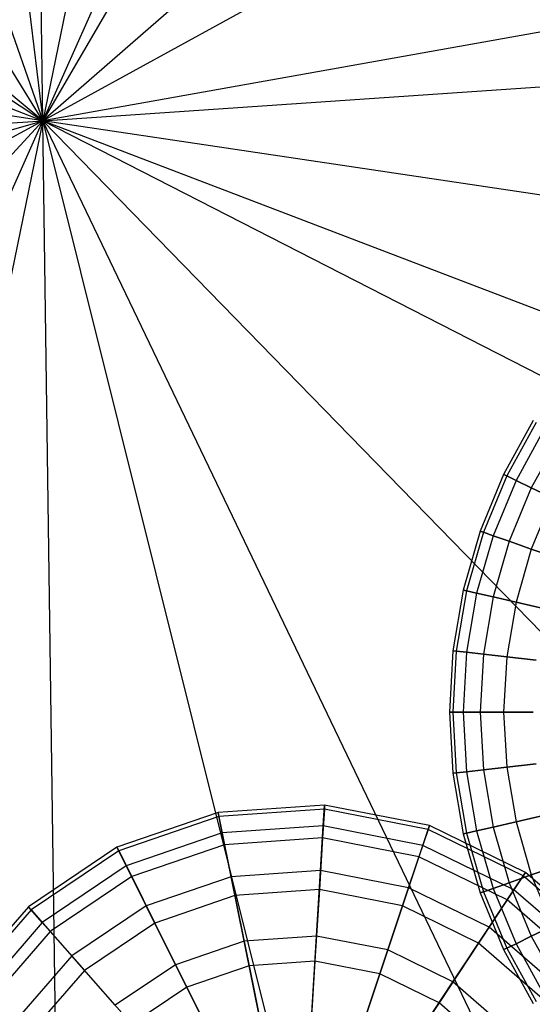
# Model space of a CAD drawing. Extents: x 0.2 to 44.2, y -21.9 to 24.
# Tile 85 of 239: x 21.8 to 29.3, y -12.9 to 1.5. Entities that reach past the tile are written whole.
import ezdxf

# ---------------------------------------------------------------- set-up
doc = ezdxf.new("R2010")
doc.units = 0
doc.header["$LTSCALE"] = 2.54
doc.layers.get('0').update_dxf_attribs({"color": 13, "linetype": 'CONTINUOUS'})

# ---------------------------------------------------------------- blocks, each defined once
blk = doc.blocks.new('KARO-10934_STL')
at = {"color": 0}
for p, q in [((20.152, 16.545, 125.886), (22.186, 0, 125.767)), ((20.152, 16.545, 125.886), (22.186, 0, 125.767)), ((22.186, 0, 125.767), (21.953, 16.668, 125.886)), ((22.186, 0, 125.767), (21.953, 16.668, 125.886)), ((25.542, 16.328, 125.886), (22.186, 0, 125.767)), ((25.542, 16.328, 125.886), (22.186, 0, 125.767)), ((16.643, 15.721, 125.886), (22.186, 0, 125.767)), ((16.643, 15.721, 125.886), (22.186, 0, 125.767)), ((28.973, 15.225, 125.886), (22.186, 0, 125.767)), ((28.973, 15.225, 125.886), (22.186, 0, 125.767)), ((30.58, 14.402, 125.886), (22.186, 0, 125.767)), ((30.58, 14.402, 125.886), (22.186, 0, 125.767)), ((22.186, 0, 125.767), (13.393, 14.162, 125.886)), ((22.186, 0, 125.767), (13.393, 14.162, 125.886)), ((34.739, 10.968, 125.886), (22.186, 0, 125.767)), ((34.739, 10.968, 125.886), (22.186, 0, 125.767)), ((22.186, 0, 125.767), (9.331, 10.613, 125.886)), ((22.186, 0, 125.767), (9.331, 10.613, 125.886)), ((8.259, 9.161, 125.886), (22.186, 0, 125.767)), ((8.259, 9.161, 125.886), (22.186, 0, 125.767)), ((36.803, 8.013, 125.886), (22.186, 0, 125.767)), ((36.803, 8.013, 125.886), (22.186, 0, 125.767)), ((6.615, 5.954, 125.886), (22.186, 0, 125.767)), ((6.615, 5.954, 125.886), (22.186, 0, 125.767)), ((38.596, 2.926, 125.886), (22.186, 0, 125.767)), ((38.596, 2.926, 125.886), (22.186, 0, 125.767)), ((22.186, 0, 125.767), (5.699, 2.467, 125.886)), ((22.186, 0, 125.767), (5.699, 2.467, 125.886)), ((22.186, 0, 125.767), (38.817, 1.135, 125.886)), ((22.186, 0, 125.767), (38.817, 1.135, 125.886)), ((5.554, -1.135, 125.886), (22.186, 0, 125.767)), ((5.554, -1.135, 125.886), (22.186, 0, 125.767)), ((6.187, -4.683, 125.886), (22.186, 0, 125.767)), ((6.187, -4.683, 125.886), (22.186, 0, 125.767)), ((22.186, 0, 125.767), (7.568, -8.013, 125.886)), ((22.186, 0, 125.767), (7.568, -8.013, 125.886)), ((22.186, 0, 125.767), (10.892, -12.261, 125.886)), ((22.186, 0, 125.767), (10.892, -12.261, 125.886)), ((15.398, -15.225, 125.886), (22.186, 0, 125.767)), ((15.398, -15.225, 125.886), (22.186, 0, 125.767)), ((22.186, 0, 125.767), (18.829, -16.328, 125.886)), ((22.186, 0, 125.767), (18.829, -16.328, 125.886)), ((22.418, -16.668, 125.886), (22.186, 0, 125.767)), ((22.186, 0, 125.767), (26.116, -15.76, 125.883)), ((33.817, -11.941, 125.886), (22.186, 0, 125.767)), ((37.021, -7.602, 125.886), (22.186, 0, 125.767)), ((22.418, -16.668, 125.886), (22.186, 0, 125.767)), ((38.672, -2.467, 125.886), (22.186, 0, 125.767)), ((37.756, -5.954, 125.886), (22.186, 0, 125.767)), ((38.672, -2.467, 125.886), (22.186, 0, 125.767)), ((37.021, -7.602, 125.886), (22.186, 0, 125.767)), ((37.756, -5.954, 125.886), (22.186, 0, 125.767)), ((29.395, -15.03, 125.886), (22.186, 0, 125.767)), ((33.817, -11.941, 125.886), (22.186, 0, 125.767)), ((22.186, 0, 125.767), (26.116, -15.76, 125.883)), ((29.395, -15.03, 125.886), (22.186, 0, 125.767))]:
    blk.add_line(p, q, dxfattribs=at)
blk = doc.blocks.new('GRUPUJ_1')
at = {"color": 0}
for p, q in [((29.13, 17.558, 22.596), (28.696, 16.772, 22.596)), ((29.13, 17.558, 22.596), (28.696, 16.772, 22.596)), ((29.172, 17.531, 21.7), (28.741, 16.751, 21.7)), ((29.172, 17.531, 21.7), (28.741, 16.751, 21.7)), ((29.172, 17.531, 23.491), (28.741, 16.751, 23.491)), ((29.172, 17.531, 23.491), (28.741, 16.751, 23.491)), ((29.3, 17.451, 20.815), (28.877, 16.685, 20.815)), ((29.3, 17.451, 20.815), (28.877, 16.685, 20.815)), ((29.3, 17.451, 24.376), (28.877, 16.685, 24.376)), ((29.3, 17.451, 24.376), (28.877, 16.685, 24.376)), ((29.51, 17.319, 19.953), (29.1, 16.578, 19.953)), ((29.51, 17.319, 25.238), (29.1, 16.578, 25.238)), ((29.51, 17.319, 19.953), (29.1, 16.578, 19.953)), ((29.51, 17.319, 25.238), (29.1, 16.578, 25.238)), ((28.696, 16.772, 22.596), (28.352, 15.944, 22.596)), ((28.696, 16.772, 22.596), (28.352, 15.944, 22.596)), ((28.741, 16.751, 21.7), (28.4, 15.927, 21.7)), ((28.741, 16.751, 23.491), (28.4, 15.927, 23.491)), ((28.741, 16.751, 23.491), (28.4, 15.927, 23.491)), ((28.741, 16.751, 21.7), (28.4, 15.927, 21.7)), ((28.741, 16.751, 21.7), (28.696, 16.772, 22.596)), ((28.696, 16.772, 22.596), (28.741, 16.751, 23.491)), ((28.696, 16.772, 22.596), (28.741, 16.751, 23.491)), ((28.741, 16.751, 21.7), (28.696, 16.772, 22.596)), ((28.877, 16.685, 20.815), (28.741, 16.751, 21.7)), ((28.877, 16.685, 20.815), (28.741, 16.751, 21.7)), ((28.741, 16.751, 23.491), (28.877, 16.685, 24.376)), ((28.741, 16.751, 23.491), (28.877, 16.685, 24.376)), ((28.877, 16.685, 20.815), (28.542, 15.877, 20.815)), ((28.877, 16.685, 20.815), (28.542, 15.877, 20.815)), ((28.877, 16.685, 24.376), (28.542, 15.877, 24.376)), ((28.877, 16.685, 24.376), (28.542, 15.877, 24.376)), ((29.1, 16.578, 19.953), (28.776, 15.795, 19.953)), ((29.1, 16.578, 25.238), (28.776, 15.795, 25.238)), ((29.1, 16.578, 19.953), (28.776, 15.795, 19.953)), ((29.1, 16.578, 25.238), (28.776, 15.795, 25.238)), ((29.1, 16.578, 19.953), (28.877, 16.685, 20.815)), ((28.877, 16.685, 24.376), (29.1, 16.578, 25.238)), ((29.1, 16.578, 19.953), (28.877, 16.685, 20.815)), ((28.877, 16.685, 24.376), (29.1, 16.578, 25.238)), ((29.41, 16.429, 19.124), (29.1, 16.578, 19.953)), ((29.1, 16.578, 25.238), (29.41, 16.429, 26.067)), ((29.41, 16.429, 19.124), (29.1, 16.578, 19.953)), ((29.1, 16.578, 25.238), (29.41, 16.429, 26.067)), ((29.41, 16.429, 19.124), (29.1, 15.682, 19.124)), ((29.41, 16.429, 26.067), (29.1, 15.682, 26.067)), ((29.41, 16.429, 26.067), (29.1, 15.682, 26.067)), ((29.41, 16.429, 19.124), (29.1, 15.682, 19.124)), ((28.352, 15.944, 22.596), (28.104, 15.081, 22.596)), ((28.352, 15.944, 22.596), (28.104, 15.081, 22.596)), ((28.4, 15.927, 23.491), (28.153, 15.07, 23.491)), ((28.4, 15.927, 21.7), (28.153, 15.07, 21.7)), ((28.4, 15.927, 21.7), (28.153, 15.07, 21.7)), ((28.4, 15.927, 23.491), (28.153, 15.07, 23.491)), ((28.542, 15.877, 24.376), (28.3, 15.037, 24.376)), ((28.542, 15.877, 24.376), (28.3, 15.037, 24.376)), ((28.542, 15.877, 20.815), (28.3, 15.037, 20.815)), ((28.542, 15.877, 20.815), (28.3, 15.037, 20.815)), ((28.352, 15.944, 22.596), (28.4, 15.927, 23.491)), ((28.4, 15.927, 21.7), (28.352, 15.944, 22.596)), ((28.4, 15.927, 21.7), (28.352, 15.944, 22.596)), ((28.352, 15.944, 22.596), (28.4, 15.927, 23.491)), ((28.542, 15.877, 20.815), (28.4, 15.927, 21.7)), ((28.4, 15.927, 23.491), (28.542, 15.877, 24.376)), ((28.4, 15.927, 23.491), (28.542, 15.877, 24.376)), ((28.542, 15.877, 20.815), (28.4, 15.927, 21.7)), ((28.776, 15.795, 19.953), (28.542, 15.877, 20.815)), ((28.542, 15.877, 24.376), (28.776, 15.795, 25.238)), ((28.542, 15.877, 24.376), (28.776, 15.795, 25.238)), ((28.776, 15.795, 19.953), (28.542, 15.877, 20.815)), ((28.776, 15.795, 25.238), (28.542, 14.982, 25.238)), ((28.776, 15.795, 25.238), (28.542, 14.982, 25.238)), ((28.776, 15.795, 19.953), (28.542, 14.982, 19.953)), ((28.776, 15.795, 19.953), (28.542, 14.982, 19.953)), ((29.1, 15.682, 19.124), (28.776, 15.795, 19.953)), ((28.776, 15.795, 25.238), (29.1, 15.682, 26.067)), ((28.776, 15.795, 25.238), (29.1, 15.682, 26.067)), ((29.1, 15.682, 19.124), (28.776, 15.795, 19.953)), ((29.1, 15.682, 26.067), (28.877, 14.905, 26.067)), ((29.1, 15.682, 26.067), (28.877, 14.905, 26.067)), ((29.1, 15.682, 19.124), (28.877, 14.905, 19.124)), ((29.1, 15.682, 19.124), (28.877, 14.905, 19.124)), ((29.1, 15.682, 26.067), (29.51, 15.539, 26.852)), ((29.1, 15.682, 26.067), (29.51, 15.539, 26.852)), ((29.51, 15.539, 18.339), (29.1, 15.682, 19.124)), ((29.51, 15.539, 18.339), (29.1, 15.682, 19.124)), ((28.104, 15.081, 22.596), (27.954, 14.197, 22.596)), ((28.104, 15.081, 22.596), (27.954, 14.197, 22.596)), ((28.153, 15.07, 23.491), (28.004, 14.191, 23.491)), ((28.153, 15.07, 21.7), (28.004, 14.191, 21.7)), ((28.153, 15.07, 23.491), (28.004, 14.191, 23.491)), ((28.153, 15.07, 21.7), (28.004, 14.191, 21.7)), ((28.104, 15.081, 22.596), (28.153, 15.07, 23.491)), ((28.153, 15.07, 21.7), (28.104, 15.081, 22.596)), ((28.104, 15.081, 22.596), (28.153, 15.07, 23.491)), ((28.153, 15.07, 21.7), (28.104, 15.081, 22.596)), ((28.153, 15.07, 23.491), (28.3, 15.037, 24.376)), ((28.3, 15.037, 20.815), (28.153, 15.07, 21.7)), ((28.3, 15.037, 20.815), (28.153, 15.07, 21.7)), ((28.153, 15.07, 23.491), (28.3, 15.037, 24.376)), ((28.3, 15.037, 20.815), (28.153, 14.175, 20.815)), ((28.3, 15.037, 24.376), (28.153, 14.175, 24.376)), ((28.3, 15.037, 20.815), (28.153, 14.175, 20.815)), ((28.3, 15.037, 24.376), (28.153, 14.175, 24.376)), ((28.3, 15.037, 24.376), (28.542, 14.982, 25.238)), ((28.542, 14.982, 19.953), (28.3, 15.037, 20.815)), ((28.542, 14.982, 19.953), (28.3, 15.037, 20.815)), ((28.3, 15.037, 24.376), (28.542, 14.982, 25.238)), ((28.542, 14.982, 19.953), (28.4, 14.147, 19.953)), ((28.542, 14.982, 25.238), (28.4, 14.147, 25.238)), ((28.542, 14.982, 19.953), (28.4, 14.147, 19.953)), ((28.542, 14.982, 25.238), (28.4, 14.147, 25.238)), ((28.542, 14.982, 25.238), (28.877, 14.905, 26.067)), ((28.877, 14.905, 19.124), (28.542, 14.982, 19.953)), ((28.877, 14.905, 19.124), (28.542, 14.982, 19.953)), ((28.542, 14.982, 25.238), (28.877, 14.905, 26.067)), ((28.877, 14.905, 26.067), (28.741, 14.108, 26.067)), ((28.877, 14.905, 19.124), (28.741, 14.108, 19.124)), ((28.877, 14.905, 19.124), (28.741, 14.108, 19.124)), ((28.877, 14.905, 26.067), (28.741, 14.108, 26.067)), ((28.877, 14.905, 26.067), (29.3, 14.809, 26.852)), ((29.3, 14.809, 18.339), (28.877, 14.905, 19.124)), ((28.877, 14.905, 26.067), (29.3, 14.809, 26.852)), ((29.3, 14.809, 18.339), (28.877, 14.905, 19.124)), ((27.954, 14.197, 22.596), (27.904, 13.301, 22.596)), ((27.954, 14.197, 22.596), (27.904, 13.301, 22.596)), ((27.954, 14.197, 22.596), (28.004, 14.191, 23.491)), ((28.004, 14.191, 21.7), (27.954, 14.197, 22.596)), ((27.954, 14.197, 22.596), (28.004, 14.191, 23.491)), ((28.004, 14.191, 21.7), (27.954, 14.197, 22.596)), ((28.004, 14.191, 21.7), (27.954, 13.301, 21.7)), ((28.004, 14.191, 23.491), (27.954, 13.301, 23.491)), ((28.004, 14.191, 23.491), (27.954, 13.301, 23.491)), ((28.004, 14.191, 21.7), (27.954, 13.301, 21.7)), ((28.153, 14.175, 20.815), (28.004, 14.191, 21.7)), ((28.004, 14.191, 23.491), (28.153, 14.175, 24.376)), ((28.153, 14.175, 20.815), (28.004, 14.191, 21.7)), ((28.004, 14.191, 23.491), (28.153, 14.175, 24.376)), ((28.153, 14.175, 20.815), (28.104, 13.301, 20.815)), ((28.153, 14.175, 20.815), (28.104, 13.301, 20.815)), ((28.153, 14.175, 24.376), (28.104, 13.301, 24.376)), ((28.153, 14.175, 24.376), (28.104, 13.301, 24.376)), ((28.4, 14.147, 19.953), (28.153, 14.175, 20.815)), ((28.153, 14.175, 24.376), (28.4, 14.147, 25.238)), ((28.4, 14.147, 19.953), (28.153, 14.175, 20.815)), ((28.153, 14.175, 24.376), (28.4, 14.147, 25.238)), ((28.4, 14.147, 19.953), (28.352, 13.301, 19.953)), ((28.4, 14.147, 25.238), (28.352, 13.301, 25.238)), ((28.4, 14.147, 25.238), (28.352, 13.301, 25.238)), ((28.4, 14.147, 19.953), (28.352, 13.301, 19.953)), ((28.741, 14.108, 19.124), (28.4, 14.147, 19.953)), ((28.4, 14.147, 25.238), (28.741, 14.108, 26.067)), ((28.4, 14.147, 25.238), (28.741, 14.108, 26.067)), ((28.741, 14.108, 19.124), (28.4, 14.147, 19.953)), ((28.741, 14.108, 26.067), (28.696, 13.301, 26.067)), ((28.741, 14.108, 26.067), (28.696, 13.301, 26.067)), ((28.741, 14.108, 19.124), (28.696, 13.301, 19.124)), ((28.741, 14.108, 19.124), (28.696, 13.301, 19.124)), ((28.741, 14.108, 26.067), (29.172, 14.06, 26.852)), ((29.172, 14.06, 18.339), (28.741, 14.108, 19.124)), ((28.741, 14.108, 26.067), (29.172, 14.06, 26.852)), ((29.172, 14.06, 18.339), (28.741, 14.108, 19.124)), ((27.904, 13.301, 22.596), (27.954, 13.301, 23.491)), ((27.954, 13.301, 21.7), (27.904, 13.301, 22.596)), ((27.904, 13.301, 22.596), (27.954, 12.406, 22.596)), ((27.954, 13.301, 21.7), (27.904, 13.301, 22.596)), ((27.904, 13.301, 22.596), (27.954, 13.301, 23.491)), ((27.904, 13.301, 22.596), (27.954, 12.406, 22.596)), ((28.104, 13.301, 20.815), (27.954, 13.301, 21.7)), ((27.954, 13.301, 23.491), (28.104, 13.301, 24.376)), ((27.954, 13.301, 21.7), (28.004, 12.411, 21.7)), ((27.954, 13.301, 21.7), (28.004, 12.411, 21.7)), ((28.104, 13.301, 20.815), (27.954, 13.301, 21.7)), ((27.954, 13.301, 23.491), (28.004, 12.411, 23.491)), ((27.954, 13.301, 23.491), (28.104, 13.301, 24.376)), ((27.954, 13.301, 23.491), (28.004, 12.411, 23.491)), ((28.352, 13.301, 19.953), (28.104, 13.301, 20.815)), ((28.104, 13.301, 24.376), (28.352, 13.301, 25.238)), ((28.104, 13.301, 24.376), (28.352, 13.301, 25.238)), ((28.104, 13.301, 24.376), (28.153, 12.428, 24.376)), ((28.104, 13.301, 20.815), (28.153, 12.428, 20.815)), ((28.352, 13.301, 19.953), (28.104, 13.301, 20.815)), ((28.104, 13.301, 20.815), (28.153, 12.428, 20.815)), ((28.104, 13.301, 24.376), (28.153, 12.428, 24.376)), ((28.352, 13.301, 25.238), (28.696, 13.301, 26.067)), ((28.696, 13.301, 19.124), (28.352, 13.301, 19.953)), ((28.352, 13.301, 25.238), (28.4, 12.456, 25.238)), ((28.352, 13.301, 19.953), (28.4, 12.456, 19.953)), ((28.696, 13.301, 19.124), (28.352, 13.301, 19.953)), ((28.352, 13.301, 19.953), (28.4, 12.456, 19.953)), ((28.352, 13.301, 25.238), (28.696, 13.301, 26.067)), ((28.352, 13.301, 25.238), (28.4, 12.456, 25.238)), ((28.696, 13.301, 26.067), (29.13, 13.301, 26.852)), ((29.13, 13.301, 18.339), (28.696, 13.301, 19.124)), ((28.696, 13.301, 19.124), (28.741, 12.494, 19.124)), ((28.696, 13.301, 26.067), (29.13, 13.301, 26.852)), ((28.696, 13.301, 26.067), (28.741, 12.494, 26.067)), ((28.696, 13.301, 19.124), (28.741, 12.494, 19.124)), ((29.13, 13.301, 18.339), (28.696, 13.301, 19.124)), ((28.696, 13.301, 26.067), (28.741, 12.494, 26.067)), ((28.741, 12.494, 26.067), (29.172, 12.543, 26.852)), ((29.172, 12.543, 18.339), (28.741, 12.494, 19.124)), ((29.172, 12.543, 18.339), (28.741, 12.494, 19.124)), ((28.741, 12.494, 26.067), (29.172, 12.543, 26.852)), ((28.004, 12.411, 21.7), (27.954, 12.406, 22.596)), ((27.954, 12.406, 22.596), (28.004, 12.411, 23.491)), ((28.004, 12.411, 21.7), (27.954, 12.406, 22.596)), ((27.954, 12.406, 22.596), (28.004, 12.411, 23.491)), ((27.954, 12.406, 22.596), (28.104, 11.521, 22.596)), ((27.954, 12.406, 22.596), (28.104, 11.521, 22.596)), ((28.153, 12.428, 20.815), (28.004, 12.411, 21.7)), ((28.004, 12.411, 23.491), (28.153, 12.428, 24.376)), ((28.153, 12.428, 20.815), (28.004, 12.411, 21.7)), ((28.004, 12.411, 23.491), (28.153, 12.428, 24.376)), ((28.004, 12.411, 21.7), (28.153, 11.532, 21.7)), ((28.004, 12.411, 21.7), (28.153, 11.532, 21.7)), ((28.004, 12.411, 23.491), (28.153, 11.532, 23.491)), ((28.004, 12.411, 23.491), (28.153, 11.532, 23.491)), ((28.153, 12.428, 24.376), (28.4, 12.456, 25.238)), ((28.4, 12.456, 19.953), (28.153, 12.428, 20.815)), ((28.153, 12.428, 24.376), (28.4, 12.456, 25.238)), ((28.4, 12.456, 19.953), (28.153, 12.428, 20.815)), ((28.153, 12.428, 20.815), (28.3, 11.566, 20.815)), ((28.153, 12.428, 24.376), (28.3, 11.566, 24.376)), ((28.153, 12.428, 24.376), (28.3, 11.566, 24.376)), ((28.153, 12.428, 20.815), (28.3, 11.566, 20.815)), ((28.741, 12.494, 19.124), (28.4, 12.456, 19.953)), ((28.4, 12.456, 25.238), (28.741, 12.494, 26.067)), ((28.741, 12.494, 19.124), (28.4, 12.456, 19.953)), ((28.4, 12.456, 25.238), (28.741, 12.494, 26.067)), ((28.4, 12.456, 19.953), (28.542, 11.621, 19.953)), ((28.4, 12.456, 25.238), (28.542, 11.621, 25.238)), ((28.4, 12.456, 19.953), (28.542, 11.621, 19.953)), ((28.4, 12.456, 25.238), (28.542, 11.621, 25.238)), ((28.741, 12.494, 19.124), (28.877, 11.697, 19.124)), ((28.741, 12.494, 26.067), (28.877, 11.697, 26.067)), ((28.741, 12.494, 19.124), (28.877, 11.697, 19.124)), ((28.741, 12.494, 26.067), (28.877, 11.697, 26.067)), ((26.08, 11.942, 33.999), (24.523, 11.834, 33.999)), ((26.08, 11.942, 33.999), (24.523, 11.834, 33.999)), ((26.061, 11.637, 32.547), (26.08, 11.942, 33.999)), ((26.061, 11.637, 32.547), (26.08, 11.942, 33.999)), ((26.08, 11.942, 33.999), (26.077, 11.882, 35.481)), ((26.08, 11.942, 33.999), (26.077, 11.882, 35.481)), ((27.612, 11.643, 33.999), (26.08, 11.942, 33.999)), ((27.612, 11.643, 33.999), (26.08, 11.942, 33.999)), ((24.523, 11.834, 33.999), (23.047, 11.327, 33.999)), ((24.523, 11.834, 33.999), (23.047, 11.327, 33.999)), ((24.523, 11.834, 33.999), (24.535, 11.775, 35.481)), ((24.523, 11.834, 33.999), (24.535, 11.775, 35.481)), ((24.584, 11.534, 32.547), (24.523, 11.834, 33.999)), ((24.584, 11.534, 32.547), (24.523, 11.834, 33.999)), ((26.077, 11.882, 35.481), (24.535, 11.775, 35.481)), ((26.077, 11.882, 35.481), (24.535, 11.775, 35.481)), ((26.077, 11.882, 35.481), (26.051, 11.462, 36.903)), ((26.077, 11.882, 35.481), (26.051, 11.462, 36.903)), ((27.593, 11.587, 35.481), (26.077, 11.882, 35.481)), ((27.593, 11.587, 35.481), (26.077, 11.882, 35.481)), ((24.535, 11.775, 35.481), (23.074, 11.273, 35.481)), ((24.535, 11.775, 35.481), (23.074, 11.273, 35.481)), ((24.535, 11.775, 35.481), (24.619, 11.362, 36.903)), ((24.535, 11.775, 35.481), (24.619, 11.362, 36.903)), ((28.542, 11.621, 19.953), (28.877, 11.697, 19.124)), ((28.542, 11.621, 19.953), (28.877, 11.697, 19.124)), ((28.877, 11.697, 26.067), (28.542, 11.621, 25.238)), ((28.877, 11.697, 26.067), (28.542, 11.621, 25.238)), ((28.877, 11.697, 19.124), (29.3, 11.794, 18.339)), ((29.3, 11.794, 26.852), (28.877, 11.697, 26.067)), ((28.877, 11.697, 19.124), (29.3, 11.794, 18.339)), ((29.3, 11.794, 26.852), (28.877, 11.697, 26.067)), ((28.877, 11.697, 26.067), (29.1, 10.921, 26.067)), ((28.877, 11.697, 19.124), (29.1, 10.921, 19.124)), ((28.877, 11.697, 19.124), (29.1, 10.921, 19.124)), ((28.877, 11.697, 26.067), (29.1, 10.921, 26.067)), ((24.584, 11.534, 32.547), (23.183, 11.053, 32.547)), ((24.584, 11.534, 32.547), (23.183, 11.053, 32.547)), ((26.061, 11.637, 32.547), (24.584, 11.534, 32.547)), ((26.061, 11.637, 32.547), (24.584, 11.534, 32.547)), ((24.714, 10.895, 31.215), (24.584, 11.534, 32.547)), ((24.714, 10.895, 31.215), (24.584, 11.534, 32.547)), ((26.021, 10.986, 31.215), (26.061, 11.637, 32.547)), ((26.021, 10.986, 31.215), (26.061, 11.637, 32.547)), ((27.515, 11.353, 32.547), (26.061, 11.637, 32.547)), ((27.515, 11.353, 32.547), (26.061, 11.637, 32.547)), ((27.593, 11.587, 35.481), (27.459, 11.187, 36.903)), ((27.593, 11.587, 35.481), (27.459, 11.187, 36.903)), ((27.515, 11.353, 32.547), (27.612, 11.643, 33.999)), ((27.515, 11.353, 32.547), (27.612, 11.643, 33.999)), ((27.612, 11.643, 33.999), (27.593, 11.587, 35.481)), ((27.612, 11.643, 33.999), (27.593, 11.587, 35.481)), ((28.982, 10.909, 35.481), (27.593, 11.587, 35.481)), ((28.982, 10.909, 35.481), (27.593, 11.587, 35.481)), ((29.015, 10.958, 33.999), (27.612, 11.643, 33.999)), ((29.015, 10.958, 33.999), (27.612, 11.643, 33.999)), ((28.104, 11.521, 22.596), (28.153, 11.532, 21.7)), ((28.104, 11.521, 22.596), (28.153, 11.532, 21.7)), ((28.153, 11.532, 23.491), (28.104, 11.521, 22.596)), ((28.153, 11.532, 23.491), (28.104, 11.521, 22.596)), ((28.104, 11.521, 22.596), (28.352, 10.659, 22.596)), ((28.104, 11.521, 22.596), (28.352, 10.659, 22.596)), ((28.153, 11.532, 21.7), (28.3, 11.566, 20.815)), ((28.3, 11.566, 24.376), (28.153, 11.532, 23.491)), ((28.3, 11.566, 24.376), (28.153, 11.532, 23.491)), ((28.153, 11.532, 21.7), (28.3, 11.566, 20.815)), ((28.153, 11.532, 21.7), (28.4, 10.676, 21.7)), ((28.153, 11.532, 23.491), (28.4, 10.676, 23.491)), ((28.153, 11.532, 23.491), (28.4, 10.676, 23.491)), ((28.153, 11.532, 21.7), (28.4, 10.676, 21.7)), ((28.3, 11.566, 20.815), (28.542, 11.621, 19.953)), ((28.542, 11.621, 25.238), (28.3, 11.566, 24.376)), ((28.542, 11.621, 25.238), (28.3, 11.566, 24.376)), ((28.3, 11.566, 20.815), (28.542, 11.621, 19.953)), ((28.3, 11.566, 20.815), (28.542, 10.725, 20.815)), ((28.3, 11.566, 24.376), (28.542, 10.725, 24.376)), ((28.3, 11.566, 24.376), (28.542, 10.725, 24.376)), ((28.3, 11.566, 20.815), (28.542, 10.725, 20.815)), ((28.542, 11.621, 19.953), (28.776, 10.807, 19.953)), ((28.542, 11.621, 19.953), (28.776, 10.807, 19.953)), ((28.542, 11.621, 25.238), (28.776, 10.807, 25.238)), ((28.542, 11.621, 25.238), (28.776, 10.807, 25.238)), ((26.051, 11.462, 36.903), (24.619, 11.362, 36.903)), ((26.051, 11.462, 36.903), (24.619, 11.362, 36.903)), ((26.051, 11.462, 36.903), (26.004, 10.706, 38.178)), ((26.051, 11.462, 36.903), (26.004, 10.706, 38.178)), ((27.459, 11.187, 36.903), (26.051, 11.462, 36.903)), ((27.459, 11.187, 36.903), (26.051, 11.462, 36.903)), ((23.047, 11.327, 33.999), (21.753, 10.455, 33.999)), ((23.047, 11.327, 33.999), (21.753, 10.455, 33.999)), ((23.074, 11.273, 35.481), (21.792, 10.41, 35.481)), ((23.074, 11.273, 35.481), (21.792, 10.41, 35.481)), ((23.047, 11.327, 33.999), (23.074, 11.273, 35.481)), ((23.047, 11.327, 33.999), (23.074, 11.273, 35.481)), ((23.183, 11.053, 32.547), (23.047, 11.327, 33.999)), ((23.183, 11.053, 32.547), (23.047, 11.327, 33.999)), ((23.074, 11.273, 35.481), (23.262, 10.896, 36.903)), ((23.074, 11.273, 35.481), (23.262, 10.896, 36.903)), ((24.619, 11.362, 36.903), (23.262, 10.896, 36.903)), ((24.619, 11.362, 36.903), (23.262, 10.896, 36.903)), ((24.619, 11.362, 36.903), (24.769, 10.62, 38.178)), ((24.619, 11.362, 36.903), (24.769, 10.62, 38.178)), ((27.308, 10.735, 31.215), (27.515, 11.353, 32.547)), ((27.308, 10.735, 31.215), (27.515, 11.353, 32.547)), ((28.846, 10.704, 32.547), (27.515, 11.353, 32.547)), ((28.846, 10.704, 32.547), (27.515, 11.353, 32.547)), ((27.459, 11.187, 36.903), (27.219, 10.469, 38.178)), ((27.459, 11.187, 36.903), (27.219, 10.469, 38.178)), ((28.749, 10.557, 36.903), (27.459, 11.187, 36.903)), ((28.749, 10.557, 36.903), (27.459, 11.187, 36.903)), ((23.183, 11.053, 32.547), (21.955, 10.226, 32.547)), ((23.183, 11.053, 32.547), (21.955, 10.226, 32.547)), ((23.474, 10.469, 31.215), (23.183, 11.053, 32.547)), ((23.474, 10.469, 31.215), (23.183, 11.053, 32.547)), ((26.021, 10.986, 31.215), (24.714, 10.895, 31.215)), ((26.021, 10.986, 31.215), (24.714, 10.895, 31.215)), ((25.962, 10.028, 30.084), (26.021, 10.986, 31.215)), ((25.962, 10.028, 30.084), (26.021, 10.986, 31.215)), ((27.308, 10.735, 31.215), (26.021, 10.986, 31.215)), ((27.308, 10.735, 31.215), (26.021, 10.986, 31.215)), ((28.846, 10.704, 32.547), (29.015, 10.958, 33.999)), ((28.846, 10.704, 32.547), (29.015, 10.958, 33.999)), ((29.015, 10.958, 33.999), (28.982, 10.909, 35.481)), ((29.015, 10.958, 33.999), (28.982, 10.909, 35.481)), ((30.192, 9.934, 33.999), (29.015, 10.958, 33.999)), ((30.192, 9.934, 33.999), (29.015, 10.958, 33.999)), ((29.1, 10.921, 26.067), (29.51, 11.064, 26.852)), ((29.51, 11.064, 18.339), (29.1, 10.921, 19.124)), ((29.1, 10.921, 26.067), (29.51, 11.064, 26.852)), ((29.51, 11.064, 18.339), (29.1, 10.921, 19.124)), ((23.262, 10.896, 36.903), (22.071, 10.094, 36.903)), ((23.262, 10.896, 36.903), (22.071, 10.094, 36.903)), ((23.262, 10.896, 36.903), (23.599, 10.218, 38.178)), ((23.262, 10.896, 36.903), (23.599, 10.218, 38.178)), ((24.714, 10.895, 31.215), (23.474, 10.469, 31.215)), ((24.714, 10.895, 31.215), (23.474, 10.469, 31.215)), ((24.904, 9.955, 30.084), (24.714, 10.895, 31.215)), ((24.904, 9.955, 30.084), (24.714, 10.895, 31.215)), ((28.776, 10.807, 19.953), (28.542, 10.725, 20.815)), ((28.542, 10.725, 24.376), (28.776, 10.807, 25.238)), ((28.776, 10.807, 19.953), (28.542, 10.725, 20.815)), ((28.542, 10.725, 24.376), (28.776, 10.807, 25.238)), ((28.982, 10.909, 35.481), (28.749, 10.557, 36.903)), ((28.982, 10.909, 35.481), (28.749, 10.557, 36.903)), ((29.1, 10.921, 19.124), (28.776, 10.807, 19.953)), ((28.776, 10.807, 25.238), (29.1, 10.921, 26.067)), ((28.776, 10.807, 25.238), (29.1, 10.921, 26.067)), ((29.1, 10.921, 19.124), (28.776, 10.807, 19.953)), ((28.776, 10.807, 19.953), (29.1, 10.025, 19.953)), ((28.776, 10.807, 25.238), (29.1, 10.025, 25.238)), ((28.776, 10.807, 19.953), (29.1, 10.025, 19.953)), ((28.776, 10.807, 25.238), (29.1, 10.025, 25.238)), ((30.147, 9.894, 35.481), (28.982, 10.909, 35.481)), ((30.147, 9.894, 35.481), (28.982, 10.909, 35.481)), ((29.1, 10.921, 26.067), (29.41, 10.174, 26.067)), ((29.1, 10.921, 26.067), (29.41, 10.174, 26.067)), ((29.1, 10.921, 19.124), (29.41, 10.174, 19.124)), ((29.1, 10.921, 19.124), (29.41, 10.174, 19.124)), ((26.004, 10.706, 38.178), (24.769, 10.62, 38.178)), ((26.004, 10.706, 38.178), (24.769, 10.62, 38.178)), ((26.004, 10.706, 38.178), (25.939, 9.66, 39.229)), ((26.004, 10.706, 38.178), (25.939, 9.66, 39.229)), ((27.219, 10.469, 38.178), (26.004, 10.706, 38.178)), ((27.219, 10.469, 38.178), (26.004, 10.706, 38.178)), ((27.003, 9.825, 30.084), (27.308, 10.735, 31.215)), ((27.003, 9.825, 30.084), (27.308, 10.735, 31.215)), ((28.485, 10.16, 31.215), (27.308, 10.735, 31.215)), ((28.485, 10.16, 31.215), (27.308, 10.735, 31.215)), ((28.4, 10.676, 21.7), (28.352, 10.659, 22.596)), ((28.352, 10.659, 22.596), (28.4, 10.676, 23.491)), ((28.352, 10.659, 22.596), (28.4, 10.676, 23.491)), ((28.4, 10.676, 21.7), (28.352, 10.659, 22.596)), ((28.352, 10.659, 22.596), (28.696, 9.83, 22.596)), ((28.352, 10.659, 22.596), (28.696, 9.83, 22.596)), ((28.4, 10.676, 23.491), (28.542, 10.725, 24.376)), ((28.542, 10.725, 20.815), (28.4, 10.676, 21.7)), ((28.542, 10.725, 20.815), (28.4, 10.676, 21.7)), ((28.4, 10.676, 23.491), (28.542, 10.725, 24.376)), ((28.4, 10.676, 21.7), (28.741, 9.852, 21.7)), ((28.4, 10.676, 23.491), (28.741, 9.852, 23.491)), ((28.4, 10.676, 21.7), (28.741, 9.852, 21.7)), ((28.4, 10.676, 23.491), (28.741, 9.852, 23.491)), ((28.485, 10.16, 31.215), (28.846, 10.704, 32.547)), ((28.485, 10.16, 31.215), (28.846, 10.704, 32.547)), ((28.542, 10.725, 20.815), (28.877, 9.917, 20.815)), ((28.542, 10.725, 20.815), (28.877, 9.917, 20.815)), ((28.542, 10.725, 24.376), (28.877, 9.917, 24.376)), ((28.542, 10.725, 24.376), (28.877, 9.917, 24.376)), ((29.963, 9.731, 32.547), (28.846, 10.704, 32.547)), ((29.963, 9.731, 32.547), (28.846, 10.704, 32.547)), ((24.769, 10.62, 38.178), (23.599, 10.218, 38.178)), ((24.769, 10.62, 38.178), (23.599, 10.218, 38.178)), ((24.769, 10.62, 38.178), (24.978, 9.594, 39.229)), ((24.769, 10.62, 38.178), (24.978, 9.594, 39.229)), ((28.749, 10.557, 36.903), (28.33, 9.926, 38.178)), ((28.749, 10.557, 36.903), (28.33, 9.926, 38.178)), ((29.832, 9.615, 36.903), (28.749, 10.557, 36.903)), ((29.832, 9.615, 36.903), (28.749, 10.557, 36.903)), ((21.753, 10.455, 33.999), (20.728, 9.277, 33.999)), ((21.753, 10.455, 33.999), (20.728, 9.277, 33.999)), ((21.792, 10.41, 35.481), (20.778, 9.244, 35.481)), ((21.792, 10.41, 35.481), (20.778, 9.244, 35.481)), ((21.753, 10.455, 33.999), (21.792, 10.41, 35.481)), ((21.753, 10.455, 33.999), (21.792, 10.41, 35.481)), ((21.955, 10.226, 32.547), (21.753, 10.455, 33.999)), ((21.955, 10.226, 32.547), (21.753, 10.455, 33.999)), ((21.792, 10.41, 35.481), (22.071, 10.094, 36.903)), ((21.792, 10.41, 35.481), (22.071, 10.094, 36.903)), ((23.474, 10.469, 31.215), (22.387, 9.737, 31.215)), ((23.474, 10.469, 31.215), (22.387, 9.737, 31.215)), ((23.902, 9.61, 30.084), (23.474, 10.469, 31.215)), ((23.902, 9.61, 30.084), (23.474, 10.469, 31.215)), ((27.219, 10.469, 38.178), (26.886, 9.476, 39.229)), ((27.219, 10.469, 38.178), (26.886, 9.476, 39.229)), ((28.33, 9.926, 38.178), (27.219, 10.469, 38.178)), ((28.33, 9.926, 38.178), (27.219, 10.469, 38.178)), ((21.955, 10.226, 32.547), (20.983, 9.108, 32.547)), ((21.955, 10.226, 32.547), (20.983, 9.108, 32.547)), ((22.387, 9.737, 31.215), (21.955, 10.226, 32.547)), ((22.387, 9.737, 31.215), (21.955, 10.226, 32.547)), ((23.599, 10.218, 38.178), (22.573, 9.526, 38.178)), ((23.599, 10.218, 38.178), (22.573, 9.526, 38.178)), ((23.599, 10.218, 38.178), (24.066, 9.28, 39.229)), ((23.599, 10.218, 38.178), (24.066, 9.28, 39.229)), ((22.071, 10.094, 36.903), (21.129, 9.011, 36.903)), ((22.071, 10.094, 36.903), (21.129, 9.011, 36.903)), ((22.071, 10.094, 36.903), (22.573, 9.526, 38.178)), ((22.071, 10.094, 36.903), (22.573, 9.526, 38.178)), ((27.956, 9.36, 30.084), (28.485, 10.16, 31.215)), ((27.956, 9.36, 30.084), (28.485, 10.16, 31.215)), ((29.474, 9.299, 31.215), (28.485, 10.16, 31.215)), ((29.474, 9.299, 31.215), (28.485, 10.16, 31.215)), ((29.41, 10.174, 26.067), (29.1, 10.025, 25.238)), ((29.1, 10.025, 19.953), (29.41, 10.174, 19.124)), ((29.41, 10.174, 26.067), (29.1, 10.025, 25.238)), ((29.1, 10.025, 19.953), (29.41, 10.174, 19.124)), ((24.904, 9.955, 30.084), (23.902, 9.61, 30.084)), ((24.904, 9.955, 30.084), (23.902, 9.61, 30.084)), ((25.962, 10.028, 30.084), (24.904, 9.955, 30.084)), ((25.962, 10.028, 30.084), (24.904, 9.955, 30.084)), ((25.144, 8.771, 29.222), (24.904, 9.955, 30.084)), ((25.144, 8.771, 29.222), (24.904, 9.955, 30.084)), ((25.888, 8.823, 29.222), (25.962, 10.028, 30.084)), ((25.888, 8.823, 29.222), (25.962, 10.028, 30.084)), ((27.003, 9.825, 30.084), (25.962, 10.028, 30.084)), ((27.003, 9.825, 30.084), (25.962, 10.028, 30.084)), ((28.33, 9.926, 38.178), (27.752, 9.053, 39.229)), ((28.33, 9.926, 38.178), (27.752, 9.053, 39.229)), ((29.264, 9.113, 38.178), (28.33, 9.926, 38.178)), ((29.264, 9.113, 38.178), (28.33, 9.926, 38.178)), ((28.877, 9.917, 20.815), (29.1, 10.025, 19.953)), ((29.1, 10.025, 25.238), (28.877, 9.917, 24.376)), ((28.877, 9.917, 20.815), (29.1, 10.025, 19.953)), ((29.1, 10.025, 25.238), (28.877, 9.917, 24.376)), ((29.1, 10.025, 25.238), (29.51, 9.284, 25.238)), ((29.1, 10.025, 19.953), (29.51, 9.284, 19.953)), ((29.1, 10.025, 25.238), (29.51, 9.284, 25.238)), ((29.1, 10.025, 19.953), (29.51, 9.284, 19.953)), ((26.619, 8.68, 29.222), (27.003, 9.825, 30.084)), ((26.619, 8.68, 29.222), (27.003, 9.825, 30.084)), ((27.956, 9.36, 30.084), (27.003, 9.825, 30.084)), ((27.956, 9.36, 30.084), (27.003, 9.825, 30.084)), ((28.741, 9.852, 23.491), (28.696, 9.83, 22.596)), ((28.696, 9.83, 22.596), (28.741, 9.852, 21.7)), ((28.741, 9.852, 23.491), (28.696, 9.83, 22.596)), ((28.696, 9.83, 22.596), (28.741, 9.852, 21.7)), ((28.696, 9.83, 22.596), (29.13, 9.045, 22.596)), ((28.696, 9.83, 22.596), (29.13, 9.045, 22.596)), ((28.877, 9.917, 24.376), (28.741, 9.852, 23.491)), ((28.741, 9.852, 21.7), (28.877, 9.917, 20.815)), ((28.741, 9.852, 21.7), (28.877, 9.917, 20.815)), ((28.877, 9.917, 24.376), (28.741, 9.852, 23.491)), ((28.741, 9.852, 23.491), (29.172, 9.072, 23.491)), ((28.741, 9.852, 23.491), (29.172, 9.072, 23.491)), ((28.741, 9.852, 21.7), (29.172, 9.072, 21.7)), ((28.741, 9.852, 21.7), (29.172, 9.072, 21.7)), ((28.877, 9.917, 24.376), (29.3, 9.152, 24.376)), ((28.877, 9.917, 20.815), (29.3, 9.152, 20.815)), ((28.877, 9.917, 24.376), (29.3, 9.152, 24.376)), ((28.877, 9.917, 20.815), (29.3, 9.152, 20.815)), ((22.387, 9.737, 31.215), (21.527, 8.748, 31.215)), ((22.387, 9.737, 31.215), (21.527, 8.748, 31.215)), ((23.022, 9.018, 30.084), (22.387, 9.737, 31.215)), ((23.022, 9.018, 30.084), (22.387, 9.737, 31.215)), ((25.939, 9.66, 39.229), (24.978, 9.594, 39.229)), ((25.939, 9.66, 39.229), (24.978, 9.594, 39.229)), ((25.939, 9.66, 39.229), (25.861, 8.39, 39.99)), ((25.939, 9.66, 39.229), (25.861, 8.39, 39.99)), ((26.886, 9.476, 39.229), (25.939, 9.66, 39.229)), ((26.886, 9.476, 39.229), (25.939, 9.66, 39.229)), ((22.573, 9.526, 38.178), (21.761, 8.593, 38.178)), ((22.573, 9.526, 38.178), (21.761, 8.593, 38.178)), ((22.573, 9.526, 38.178), (23.266, 8.742, 39.229)), ((22.573, 9.526, 38.178), (23.266, 8.742, 39.229)), ((23.902, 9.61, 30.084), (23.022, 9.018, 30.084)), ((23.902, 9.61, 30.084), (23.022, 9.018, 30.084)), ((24.44, 8.529, 29.222), (23.902, 9.61, 30.084)), ((24.44, 8.529, 29.222), (23.902, 9.61, 30.084)), ((24.978, 9.594, 39.229), (24.066, 9.28, 39.229)), ((24.978, 9.594, 39.229), (24.066, 9.28, 39.229)), ((24.978, 9.594, 39.229), (25.231, 8.346, 39.99)), ((24.978, 9.594, 39.229), (25.231, 8.346, 39.99)), ((26.886, 9.476, 39.229), (26.481, 8.269, 39.99)), ((26.886, 9.476, 39.229), (26.481, 8.269, 39.99)), ((27.752, 9.053, 39.229), (26.886, 9.476, 39.229)), ((27.752, 9.053, 39.229), (26.886, 9.476, 39.229)), ((27.288, 8.353, 29.222), (27.956, 9.36, 30.084)), ((27.288, 8.353, 29.222), (27.956, 9.36, 30.084)), ((28.755, 8.664, 30.084), (27.956, 9.36, 30.084)), ((28.755, 8.664, 30.084), (27.956, 9.36, 30.084)), ((24.066, 9.28, 39.229), (23.266, 8.742, 39.229)), ((24.066, 9.28, 39.229), (23.266, 8.742, 39.229)), ((24.066, 9.28, 39.229), (24.633, 8.141, 39.99)), ((24.066, 9.28, 39.229), (24.633, 8.141, 39.99)), ((27.752, 9.053, 39.229), (27.049, 7.992, 39.99)), ((27.752, 9.053, 39.229), (27.049, 7.992, 39.99)), ((28.479, 8.42, 39.229), (27.752, 9.053, 39.229)), ((28.479, 8.42, 39.229), (27.752, 9.053, 39.229))]:
    blk.add_line(p, q, dxfattribs=at)
blk = doc.blocks.new('GRUPUJ_3')
at = {"color": 0}
for name, p in [('GRUPUJ_1', (0, 0)), ('KARO-10934_STL', (-0.222, 21.94, -1.251))]:
    blk.add_blockref(name, p, dxfattribs=at)

msp = doc.modelspace()

# ---------------------------------------------------------------- block references
at = {"color": 0}
msp.add_blockref('GRUPUJ_3', (0.222, -21.94, 1.251), dxfattribs=at)

doc.saveas('drawing.dxf')
